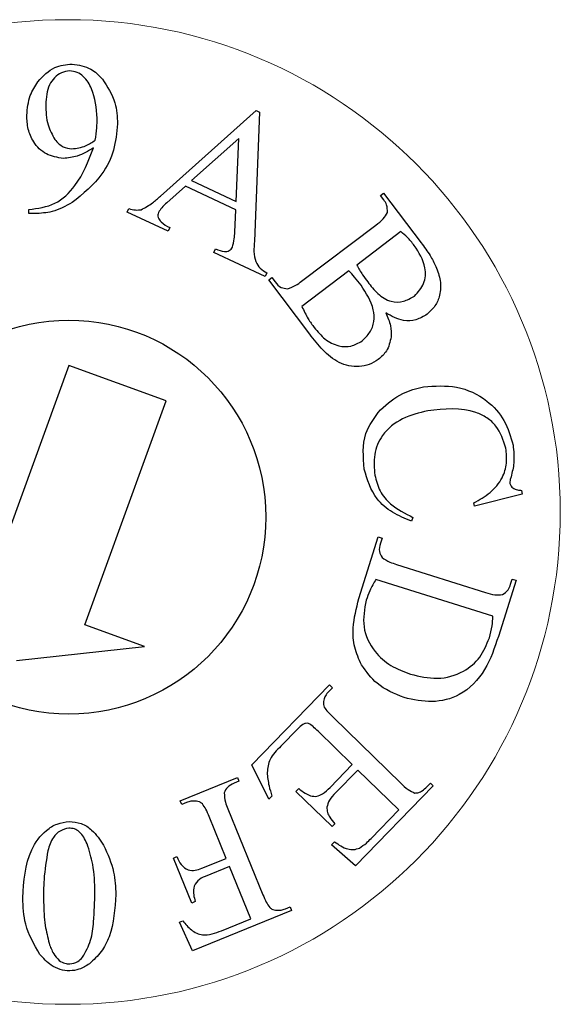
# Model space of a CAD drawing. Extents: x 6 to 155, y 6 to 169.
# Tile 3 of 4: x 142.07 to 147.28, y 59.15 to 68.65. Entities that reach past the tile are written whole.
import ezdxf

# ---------------------------------------------------------------- set-up
doc = ezdxf.new("R2010")
doc.units = 0
doc.header["$LTSCALE"] = 8
doc.header["$MEASUREMENT"] = 0
doc.layers.get('0').update_dxf_attribs({"linetype": 'CONTINUOUS'})

msp = doc.modelspace()

# ---------------------------------------------------------------- linework, layer by layer
at = {"linetype": 'Continuous'}
for p, q in [((143.4272630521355, 66.94790066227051), (144.3494293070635, 67.77393269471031)), ((144.3816409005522, 67.75885126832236), (144.3317400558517, 66.51270345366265)), ((144.3494293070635, 67.77393269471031), (144.3816409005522, 67.75885126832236)), ((144.1812799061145, 67.5024979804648), (143.7267181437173, 67.09763208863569)), ((144.1577415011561, 66.89672809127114), (144.1812799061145, 67.5024979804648)), ((143.7267181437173, 67.09763208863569), (144.1577415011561, 66.89672809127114)), ((143.6664399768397, 67.04283498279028), (143.4889340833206, 66.88422384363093)), ((144.1518041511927, 66.81647115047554), (143.6664399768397, 67.04283498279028)), ((145.5481515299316, 66.9545159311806), (145.5783759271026, 66.97740014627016)), ((145.5783759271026, 66.97740014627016), (145.9406472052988, 66.49836733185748)), ((145.5796381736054, 66.91273657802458), (145.5481515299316, 66.9545159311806)), ((142.1562894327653, 66.7796693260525), (142.1565543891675, 66.81768596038)), ((143.1045400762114, 66.7935066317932), (143.1205925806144, 66.82768200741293)), ((143.4991603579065, 66.60947376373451), (143.1045400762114, 66.7935066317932)), ((144.1431155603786, 66.60061319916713), (144.1518041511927, 66.81647115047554)), ((142.2146851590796, 66.77916061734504), (142.1562894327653, 66.7796693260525)), ((143.5152132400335, 66.64364967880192), (143.4991603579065, 66.60947376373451)), ((144.7876151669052, 66.12686859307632), (145.5033360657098, 66.66860083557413)), ((145.7455098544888, 66.60504254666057), (145.3198114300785, 66.28285988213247)), ((143.9412483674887, 66.40338033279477), (143.9573012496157, 66.43755624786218)), ((144.4357137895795, 66.17279868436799), (143.9412483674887, 66.40338033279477)), ((145.2445844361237, 66.22599430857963), (144.7902725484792, 65.88217466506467)), ((144.4517662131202, 66.2069745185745), (144.4357137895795, 66.17279868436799)), ((144.4704042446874, 66.13886416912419), (144.5006291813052, 66.16174800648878)), ((144.8660986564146, 65.61577153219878), (144.4704042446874, 66.13886416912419)), ((144.5006291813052, 66.16174800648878), (144.5321148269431, 66.11996895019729)), ((142.5428692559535, 65.3145421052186), (141.7566992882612, 63.15455840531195)), ((143.4825621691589, 64.9725219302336), (142.5428692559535, 65.3145421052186)), ((142.6963919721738, 62.81253818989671), (143.4825621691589, 64.9725219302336)), ((146.914209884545, 64.07304340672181), (146.4549026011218, 63.95624187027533)), ((146.907805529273, 64.10831847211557), (146.914209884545, 64.07304340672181)), ((146.4549026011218, 63.95624187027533), (146.4492362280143, 63.98763733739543)), ((145.8619589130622, 63.84771611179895), (145.8475717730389, 63.81281398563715)), ((145.3403364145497, 63.0656162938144), (145.5273574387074, 63.65951293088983)), ((145.5273574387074, 63.65951293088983), (145.5636703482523, 63.64814636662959)), ((145.5636703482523, 63.64814636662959), (145.5477989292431, 63.59829690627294)), ((145.7023711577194, 63.39450219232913), (146.5607705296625, 63.12405044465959)), ((146.6339348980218, 62.89421733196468), (145.5039417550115, 63.25002934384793)), ((146.8563188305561, 63.24107478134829), (146.68581221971, 62.70025135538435)), ((146.8041347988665, 63.20259288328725), (146.820006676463, 63.25244242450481)), ((146.820006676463, 63.25244242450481), (146.8563188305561, 63.24107478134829)), ((143.2728084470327, 62.60273953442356), (142.6963919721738, 62.81253818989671)), ((142.0386301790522, 62.46725375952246), (143.2728084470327, 62.60273953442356)), ((144.3061767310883, 61.460456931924), (145.0569398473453, 62.23152719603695)), ((145.0569398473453, 62.23152719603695), (145.0842956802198, 62.20474108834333)), ((145.0842956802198, 62.20474108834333), (145.0498612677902, 62.16930570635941)), ((145.0940991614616, 61.91672266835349), (145.7443723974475, 61.28339009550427)), ((144.7540493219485, 61.81082299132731), (144.5884909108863, 61.64095639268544)), ((145.2765180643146, 61.46304561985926), (144.9466569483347, 61.78409811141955)), ((144.4730546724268, 61.12979173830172), (144.3061767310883, 61.460456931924)), ((145.0623529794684, 61.24295261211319), (145.2765180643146, 61.46304561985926)), ((145.3304617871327, 61.41050875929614), (145.1162967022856, 61.19041575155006)), ((145.7260633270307, 61.02534183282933), (145.3304617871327, 61.41050875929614)), ((143.6176443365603, 61.11272006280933), (144.168237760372, 61.33726365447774)), ((144.1824750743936, 61.3023919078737), (144.1369849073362, 61.2837364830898)), ((144.168237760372, 61.33726365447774), (144.1824750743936, 61.3023919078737)), ((145.995928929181, 61.24822986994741), (146.0303631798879, 61.2836661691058)), ((146.0303631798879, 61.2836661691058), (146.0577190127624, 61.25688006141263)), ((144.7334452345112, 61.20389284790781), (144.7602314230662, 61.23124822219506)), ((145.0818142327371, 60.86473782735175), (144.7334452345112, 61.20389284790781)), ((146.0577190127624, 61.25688006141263), (145.3069558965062, 60.48580979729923)), ((143.6318821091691, 61.07784839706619), (143.6176443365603, 61.11272006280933)), ((143.6782944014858, 61.09677422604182), (143.6318821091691, 61.07784839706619)), ((144.501699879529, 61.15932845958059), (144.4730546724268, 61.12979173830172)), ((144.0771877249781, 61.03539705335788), (144.4149388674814, 60.20682799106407)), ((145.4586719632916, 60.7507929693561), (145.7260633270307, 61.02534183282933)), ((144.0597872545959, 60.5582924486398), (143.8957246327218, 60.96112315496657)), ((145.1086004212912, 60.89209320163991), (145.0818142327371, 60.86473782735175)), ((145.07683212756, 60.68825516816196), (145.1050873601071, 60.7172360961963)), ((145.3069558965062, 60.48580979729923), (145.07683212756, 60.68825516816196)), ((143.5504452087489, 60.56032614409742), (143.5855662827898, 60.57473698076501)), ((143.727413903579, 60.12613767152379), (143.5504452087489, 60.56032614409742)), ((143.8261308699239, 60.46329601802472), (144.0597872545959, 60.5582924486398)), ((144.0918895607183, 60.47960026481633), (143.8582331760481, 60.3846038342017)), ((144.297506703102, 59.975419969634), (144.0918895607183, 60.47960026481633)), ((143.7625348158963, 60.14054942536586), (143.727413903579, 60.12613767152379)), ((144.6911750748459, 60.0546893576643), (143.7365803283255, 59.66563983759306)), ((144.631446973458, 60.07090651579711), (144.6769377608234, 60.0895611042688)), ((144.6769377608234, 60.0895611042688), (144.6911750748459, 60.0546893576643)), ((143.6095781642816, 59.94217183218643), (143.642779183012, 59.95561901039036)), ((144.0145960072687, 59.86026273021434), (144.297506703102, 59.975419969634)), ((143.7365803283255, 59.66563983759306), (143.6095781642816, 59.94217183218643))]:
    msp.add_line(p, q, dxfattribs=at)
at = {"color": 7, "linetype": 'Continuous', "lineweight": 15}
msp.add_circle((142.5335025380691, 63.89999999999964), 4.75, dxfattribs=at)
at = {"linetype": 'Continuous'}
msp.add_circle((142.5421849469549, 63.85075961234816), 1.900000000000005, dxfattribs=at)
for points, knots in [([(142.2438884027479, 68.05139940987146), (142.2944934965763, 68.10602779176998), (142.3849979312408, 68.20372765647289), (142.5162487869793, 68.21631432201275), (142.5741113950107, 68.22186321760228)], [0, 0, 0, 0, 0.5591449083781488, 1, 1, 1, 1]), ([(142.5741113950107, 68.22186321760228), (142.6375609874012, 68.21247249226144), (142.7511930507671, 68.19565461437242), (142.8304899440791, 68.11382124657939), (142.8655092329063, 68.07768179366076)], [0, 0, 0, 0, 0.5583775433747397, 0.9999999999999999, 0.9999999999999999, 0.9999999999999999, 0.9999999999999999]), ([(142.5509468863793, 68.15517804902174), (142.5232961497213, 68.15172794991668), (142.4679166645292, 68.14481801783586), (142.4007152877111, 68.0921259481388), (142.3303736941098, 67.99282627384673), (142.3241415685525, 67.89816538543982), (142.3197706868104, 67.83177526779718)], [0, 0, 0, 0, 0.1863986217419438, 0.3733231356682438, 0.5604821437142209, 1, 1, 1, 1]), ([(142.8170220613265, 67.7005378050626), (142.8080530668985, 67.79730569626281), (142.7946060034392, 67.94238817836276), (142.7043014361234, 68.0896833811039), (142.6234409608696, 68.14661225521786), (142.5751025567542, 68.15232385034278), (142.5509468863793, 68.15517804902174)], [0, 0, 0, 0, 0.4999056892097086, 0.7495002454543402, 0.874820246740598, 1, 1, 1, 1]), ([(142.1365290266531, 67.728090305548), (142.1424478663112, 67.79338841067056), (142.1530250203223, 67.9100781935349), (142.2161065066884, 68.0081897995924), (142.2438884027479, 68.05139940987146)], [0, 0, 0, 0, 0.5595871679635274, 1, 1, 1, 1]), ([(142.8655092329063, 68.07768179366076), (142.9139580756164, 68.0037072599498), (143.0006436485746, 67.87135064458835), (143.008107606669, 67.71416827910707), (143.0113999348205, 67.64483563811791)], [0, 0, 0, 0, 0.5589031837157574, 1, 1, 1, 1]), ([(142.3197706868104, 67.83177526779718), (142.3215849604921, 67.76437782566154), (142.3248210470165, 67.64416225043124), (142.3827296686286, 67.53938449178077), (142.4081725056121, 67.49334914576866)], [0, 0, 0, 0, 0.5606381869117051, 1, 1, 1, 1]), ([(142.4885537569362, 67.31122854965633), (142.4316646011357, 67.32017372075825), (142.3176934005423, 67.33809439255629), (142.2012365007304, 67.45752466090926), (142.1429327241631, 67.59346058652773), (142.1386651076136, 67.6831818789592), (142.1365290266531, 67.728090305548)], [0, 0, 0, 0, 0.2787466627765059, 0.5584384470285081, 0.7789840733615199, 0.9999999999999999, 0.9999999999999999, 0.9999999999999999, 0.9999999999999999]), ([(143.0113999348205, 67.64483563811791), (143.0035841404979, 67.5596785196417), (142.9879520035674, 67.3893583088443), (142.8512236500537, 67.10858994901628), (142.6794974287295, 66.96956238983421), (142.5747049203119, 66.8847235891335)], [0, 0, 0, 0, 0.280442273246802, 0.5609042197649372, 1, 1, 1, 1]), ([(142.7970543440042, 67.48776844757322), (142.8025946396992, 67.52732376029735), (142.8124876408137, 67.59795550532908), (142.8156365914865, 67.66919428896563), (142.8170220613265, 67.7005378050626)], [0, 0, 0, 0, 0.5600217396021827, 1, 1, 1, 1]), ([(142.4081725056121, 67.49334914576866), (142.4329383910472, 67.46556998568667), (142.4771797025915, 67.41594581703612), (142.5424751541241, 67.40751731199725), (142.5712188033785, 67.40380700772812)], [0, 0, 0, 0, 0.559790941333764, 0.9999999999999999, 0.9999999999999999, 0.9999999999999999, 0.9999999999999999]), ([(142.5712188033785, 67.40380700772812), (142.6170390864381, 67.41004851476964), (142.698934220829, 67.42120403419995), (142.767049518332, 67.46741325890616), (142.7970543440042, 67.48776844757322)], [0, 0, 0, 0, 0.5594994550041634, 1, 1, 1, 1]), ([(142.1565543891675, 66.81768596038), (142.2435634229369, 66.82951258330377), (142.4177507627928, 66.85318883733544), (142.6515451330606, 67.0777324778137), (142.7312232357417, 67.28534890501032), (142.779897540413, 67.41217904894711)], [0, 0, 0, 0, 0.2797244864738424, 0.559993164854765, 1, 1, 1, 1]), ([(142.779897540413, 67.41217904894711), (142.7291717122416, 67.38196630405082), (142.6386797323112, 67.32806849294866), (142.5343853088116, 67.31636957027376), (142.4885537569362, 67.31122854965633)], [0, 0, 0, 0, 0.560556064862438, 0.9999999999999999, 0.9999999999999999, 0.9999999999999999, 0.9999999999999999]), ([(142.5747049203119, 66.8847235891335), (142.5115357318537, 66.85047610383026), (142.398654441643, 66.78927695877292), (142.2709328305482, 66.78225363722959), (142.2146851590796, 66.77916061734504)], [0, 0, 0, 0, 0.5596072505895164, 0.9999999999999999, 0.9999999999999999, 0.9999999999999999, 0.9999999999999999]), ([(143.2391615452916, 66.81614939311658), (143.2771260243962, 66.83662846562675), (143.3450343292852, 66.87326005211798), (143.4021001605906, 66.92505981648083), (143.4272630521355, 66.94790066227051)], [0, 0, 0, 0, 0.5590550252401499, 1, 1, 1, 1]), ([(143.4889340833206, 66.88422384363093), (143.4713681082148, 66.86850734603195), (143.4400278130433, 66.84046679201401), (143.4170401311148, 66.80532132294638), (143.406936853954, 66.78987459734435)], [0, 0, 0, 0, 0.5604916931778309, 1, 1, 1, 1]), ([(145.615341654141, 66.79071189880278), (145.6156476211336, 66.81562638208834), (145.6161960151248, 66.8602813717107), (145.5908450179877, 66.8966563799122), (145.5796381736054, 66.91273657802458)], [0, 0, 0, 0, 0.5579327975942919, 1, 1, 1, 1]), ([(143.1205925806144, 66.82768200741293), (143.1424491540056, 66.82156388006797), (143.1813936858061, 66.81066246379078), (143.2215443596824, 66.81447607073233), (143.2391615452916, 66.81614939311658)], [0, 0, 0, 0, 0.5612231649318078, 0.9999999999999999, 0.9999999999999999, 0.9999999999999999, 0.9999999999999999]), ([(143.406936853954, 66.78987459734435), (143.4043316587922, 66.78188717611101), (143.3991098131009, 66.76587721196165), (143.4047385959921, 66.73195150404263), (143.4417065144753, 66.68412139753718), (143.4857643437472, 66.65986380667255), (143.5152132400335, 66.64364967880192)], [0, 0, 0, 0, 0.1247668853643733, 0.2500823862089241, 0.4987441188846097, 1, 1, 1, 1]), ([(145.5033360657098, 66.66860083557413), (145.5290915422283, 66.68730487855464), (145.5748615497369, 66.72054379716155), (145.6030258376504, 66.76936369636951), (145.615341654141, 66.79071189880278)], [0, 0, 0, 0, 0.5627151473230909, 1, 1, 1, 1]), ([(144.1202851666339, 66.4548234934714), (144.127610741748, 66.48155219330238), (144.1407084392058, 66.5293415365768), (144.1423792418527, 66.57881178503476), (144.1431155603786, 66.60061319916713)], [0, 0, 0, 0, 0.5593025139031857, 1, 1, 1, 1]), ([(145.8748785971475, 66.47167781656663), (145.8531420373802, 66.49894926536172), (145.8143254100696, 66.54764996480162), (145.7665374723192, 66.58750538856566), (145.7455098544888, 66.60504254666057)], [0, 0, 0, 0, 0.5599806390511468, 1, 1, 1, 1]), ([(144.3317400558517, 66.51270345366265), (144.3270769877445, 66.44507991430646), (144.3205869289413, 66.35096146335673), (144.3850282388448, 66.24745347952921), (144.4294833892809, 66.22048984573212), (144.4517662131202, 66.2069745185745)], [0, 0, 0, 0, 0.5600506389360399, 0.7794785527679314, 0.9999999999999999, 0.9999999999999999, 0.9999999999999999, 0.9999999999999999]), ([(143.9573012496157, 66.43755624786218), (143.9860156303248, 66.42616977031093), (144.0219289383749, 66.41192861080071), (144.0680415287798, 66.41371218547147), (144.089737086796, 66.42140846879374), (144.1090132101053, 66.43472348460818), (144.1165278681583, 66.4481235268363), (144.1202851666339, 66.4548234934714)], [0, 0, 0, 0, 0.4995499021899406, 0.6247911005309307, 0.7499389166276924, 0.8749704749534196, 1, 1, 1, 1]), ([(145.875417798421, 65.98357617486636), (145.910618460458, 66.02138403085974), (145.9811696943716, 66.09716075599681), (145.9912415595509, 66.2920828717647), (145.9190243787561, 66.40354308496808), (145.8748785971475, 66.47167781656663)], [0, 0, 0, 0, 0.2790504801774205, 0.5592893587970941, 1, 1, 1, 1]), ([(145.9406472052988, 66.49836733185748), (145.9708534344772, 66.45763854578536), (146.0247830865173, 66.38492211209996), (146.065713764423, 66.30422857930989), (146.0837189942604, 66.26873183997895)], [0, 0, 0, 0, 0.5601042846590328, 1, 1, 1, 1]), ([(145.3615349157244, 66.08713991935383), (145.3411368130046, 66.11428812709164), (145.3047203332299, 66.16275548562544), (145.2629554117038, 66.20667541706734), (145.2445844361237, 66.22599430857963)], [0, 0, 0, 0, 0.5601338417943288, 1, 1, 1, 1]), ([(145.3198114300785, 66.28285988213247), (145.3376317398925, 66.2512425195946), (145.3694590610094, 66.19477347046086), (145.4081466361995, 66.14278962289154), (145.4251728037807, 66.11991184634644)], [0, 0, 0, 0, 0.5599060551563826, 1, 1, 1, 1]), ([(146.0837189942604, 66.26873183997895), (146.1004069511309, 66.22402116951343), (146.1337297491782, 66.13474213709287), (146.1282978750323, 65.99951555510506), (146.0812626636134, 65.88382512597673), (146.0257241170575, 65.83326050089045), (145.9979585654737, 65.80798157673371)], [0, 0, 0, 0, 0.2804725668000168, 0.5600524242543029, 0.7800556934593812, 1, 1, 1, 1]), ([(144.651623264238, 66.0537179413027), (144.6789701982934, 66.06361283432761), (144.7279805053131, 66.08134614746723), (144.7693355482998, 66.1129147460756), (144.7876151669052, 66.12686859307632)], [0, 0, 0, 0, 0.5579833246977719, 1, 1, 1, 1]), ([(144.5321148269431, 66.11996895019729), (144.5500702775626, 66.09901066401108), (144.5820703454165, 66.06165896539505), (144.6304081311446, 66.05614012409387), (144.651623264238, 66.0537179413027)], [0, 0, 0, 0, 0.5611066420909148, 1, 1, 1, 1]), ([(145.3707005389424, 65.55038625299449), (145.3978463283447, 65.57655923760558), (145.4521248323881, 65.62889260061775), (145.4922682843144, 65.73817260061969), (145.4809312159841, 65.90464726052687), (145.4107545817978, 66.01190955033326), (145.3615349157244, 66.08713991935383)], [0, 0, 0, 0, 0.1867674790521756, 0.3734450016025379, 0.5605541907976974, 1, 1, 1, 1]), ([(145.4251728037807, 66.11991184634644), (145.4560528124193, 66.08067554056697), (145.5175307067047, 66.00256139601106), (145.638428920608, 65.923441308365), (145.7731935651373, 65.92373895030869), (145.8413204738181, 65.9636172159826), (145.875417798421, 65.98357617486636)], [0, 0, 0, 0, 0.281486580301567, 0.5604014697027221, 0.7799821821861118, 1, 1, 1, 1]), ([(144.7902725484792, 65.88217466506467), (144.8094101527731, 65.84229194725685), (144.8435866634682, 65.7710681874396), (144.8895970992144, 65.7069097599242), (144.9098433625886, 65.678677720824)], [0, 0, 0, 0, 0.559963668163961, 1, 1, 1, 1]), ([(145.5998718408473, 65.82145709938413), (145.6180234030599, 65.7799068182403), (145.6504019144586, 65.70578998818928), (145.6514634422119, 65.62517229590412), (145.6519298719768, 65.58974930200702)], [0, 0, 0, 0, 0.5606052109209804, 1, 1, 1, 1]), ([(145.9979585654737, 65.80798157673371), (145.9634815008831, 65.78736991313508), (145.8945171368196, 65.74614046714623), (145.7456691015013, 65.73871960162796), (145.6551217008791, 65.79010373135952), (145.5998718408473, 65.82145709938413)], [0, 0, 0, 0, 0.2804244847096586, 0.5609322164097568, 1, 1, 1, 1]), ([(144.9098433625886, 65.678677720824), (144.9420145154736, 65.6398861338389), (145.0061643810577, 65.56253500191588), (145.1335245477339, 65.49688658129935), (145.2674411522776, 65.49010934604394), (145.3362925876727, 65.53030086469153), (145.3707005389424, 65.55038625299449)], [0, 0, 0, 0, 0.2810633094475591, 0.5604453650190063, 0.7803361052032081, 1, 1, 1, 1]), ([(145.5279467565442, 65.37124621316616), (145.4996235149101, 65.3537131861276), (145.4429504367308, 65.3186306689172), (145.3433937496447, 65.30074975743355), (145.2434728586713, 65.30547085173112), (145.1166295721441, 65.34916574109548), (144.9885483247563, 65.45994488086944), (144.9069742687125, 65.56375416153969), (144.8660986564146, 65.61577153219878)], [0, 0, 0, 0, 0.1249130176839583, 0.2499433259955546, 0.3749969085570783, 0.5000823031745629, 0.749498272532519, 1, 1, 1, 1]), ([(145.6519298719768, 65.58974930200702), (145.6411883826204, 65.54158406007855), (145.6219789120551, 65.45544807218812), (145.5567161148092, 65.39700796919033), (145.5279467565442, 65.37124621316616)], [0, 0, 0, 0, 0.5591767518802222, 1, 1, 1, 1]), ([(145.54760606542, 64.88673441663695), (145.6158151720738, 64.94632334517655), (145.7377922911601, 65.05288515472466), (145.8946016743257, 65.09041818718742), (145.9637238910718, 65.1069629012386)], [0, 0, 0, 0, 0.5591959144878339, 1, 1, 1, 1]), ([(145.9637238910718, 65.1069629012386), (146.0715152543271, 65.11512844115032), (146.2868904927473, 65.13144380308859), (146.5678321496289, 64.99991739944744), (146.7572444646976, 64.79045641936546), (146.8041640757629, 64.62737975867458), (146.8276258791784, 64.54583448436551)], [0, 0, 0, 0, 0.2800281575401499, 0.5595172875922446, 0.7797398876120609, 0.9999999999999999, 0.9999999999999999, 0.9999999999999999, 0.9999999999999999]), ([(145.391818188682, 64.31430779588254), (145.3823800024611, 64.43277105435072), (145.3655079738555, 64.64454007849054), (145.4919121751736, 64.81266035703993), (145.54760606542, 64.88673441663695)], [0, 0, 0, 0, 0.5593984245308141, 1, 1, 1, 1]), ([(146.7581102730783, 64.51621225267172), (146.7337690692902, 64.59202801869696), (146.6971707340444, 64.70602118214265), (146.5785297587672, 64.81311883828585), (146.3646136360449, 64.91533917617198), (146.1641874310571, 64.89392377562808), (146.0041253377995, 64.87682125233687)], [0, 0, 0, 0, 0.2495859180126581, 0.3752661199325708, 0.5010821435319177, 1, 1, 1, 1]), ([(146.0041253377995, 64.87682125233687), (145.9214295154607, 64.85653778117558), (145.7565899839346, 64.81610626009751), (145.5634760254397, 64.66401961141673), (145.4766803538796, 64.45528540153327), (145.4884562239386, 64.32177988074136), (145.4943502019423, 64.25495860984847)], [0, 0, 0, 0, 0.2809114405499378, 0.5599473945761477, 0.7797478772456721, 0.9999999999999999, 0.9999999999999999, 0.9999999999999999, 0.9999999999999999]), ([(146.4492362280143, 63.98763733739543), (146.5033860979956, 64.01818376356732), (146.6114018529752, 64.07911641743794), (146.726604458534, 64.21387854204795), (146.7738904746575, 64.37025621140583), (146.7633725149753, 64.46754012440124), (146.7581102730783, 64.51621225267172)], [0, 0, 0, 0, 0.2806465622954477, 0.5598212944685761, 0.7797741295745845, 1, 1, 1, 1]), ([(146.8276258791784, 64.54583448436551), (146.833776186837, 64.48804075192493), (146.8447654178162, 64.38477621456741), (146.81959375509, 64.28428544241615), (146.8085098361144, 64.24003601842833)], [0, 0, 0, 0, 0.5596667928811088, 1, 1, 1, 1]), ([(145.8475717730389, 63.81281398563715), (145.7856142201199, 63.83766261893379), (145.6618670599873, 63.8872925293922), (145.472769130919, 64.04475483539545), (145.4224805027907, 64.21220747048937), (145.391818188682, 64.31430779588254)], [0, 0, 0, 0, 0.2812654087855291, 0.5617684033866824, 1, 1, 1, 1]), ([(145.4943502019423, 64.25495860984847), (145.5077845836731, 64.2026450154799), (145.5346179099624, 64.09815581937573), (145.6620209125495, 63.94728001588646), (145.7860558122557, 63.88551387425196), (145.8619589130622, 63.84771611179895)], [0, 0, 0, 0, 0.2800973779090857, 0.5594559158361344, 1, 1, 1, 1]), ([(146.8085098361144, 64.24003601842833), (146.8047837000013, 64.22823713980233), (146.7981377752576, 64.2071926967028), (146.7977641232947, 64.18516391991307), (146.797599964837, 64.17548590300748)], [0, 0, 0, 0, 0.560664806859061, 1, 1, 1, 1]), ([(146.797599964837, 64.17548590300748), (146.8004236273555, 64.16571809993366), (146.8054700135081, 64.14826130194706), (146.8193303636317, 64.13670134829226), (146.8254352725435, 64.13160966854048)], [0, 0, 0, 0, 0.5595415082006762, 1, 1, 1, 1]), ([(146.8254352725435, 64.13160966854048), (146.840014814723, 64.12434880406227), (146.8660832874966, 64.11136625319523), (146.8950425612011, 64.10925079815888), (146.907805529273, 64.10831847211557)], [0, 0, 0, 0, 0.5592787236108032, 1, 1, 1, 1]), ([(145.5477989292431, 63.59829690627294), (145.5410457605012, 63.57124400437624), (145.5290071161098, 63.52301771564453), (145.5534617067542, 63.48038810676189), (145.5641983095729, 63.46167189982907)], [0, 0, 0, 0, 0.5609575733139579, 1, 1, 1, 1]), ([(145.5641983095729, 63.46167189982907), (145.5880790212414, 63.44532555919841), (145.6308803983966, 63.41602802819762), (145.6804559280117, 63.40110085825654), (145.7023711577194, 63.39450219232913)], [0, 0, 0, 0, 0.5579426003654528, 1, 1, 1, 1]), ([(145.5039417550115, 63.25002934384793), (145.4836707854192, 63.21398443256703), (145.4474780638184, 63.14962818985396), (145.4218634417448, 63.08041761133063), (145.4105951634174, 63.04997078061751)], [0, 0, 0, 0, 0.560084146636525, 1, 1, 1, 1]), ([(146.7251291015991, 63.10243878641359), (146.7456374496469, 63.11669799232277), (146.7824045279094, 63.14226169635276), (146.7974718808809, 63.18409418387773), (146.8041347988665, 63.20259288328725)], [0, 0, 0, 0, 0.5577910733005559, 1, 1, 1, 1]), ([(146.5607705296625, 63.12405044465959), (146.5909185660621, 63.11407802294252), (146.6444999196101, 63.09635428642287), (146.7005959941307, 63.10058745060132), (146.7251291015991, 63.10243878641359)], [0, 0, 0, 0, 0.562659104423, 1, 1, 1, 1]), ([(145.3666695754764, 62.42392505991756), (145.3408690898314, 62.480265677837), (145.2892365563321, 62.5930158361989), (145.276740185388, 62.81745832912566), (145.3162139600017, 62.97148839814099), (145.3403364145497, 63.0656162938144)], [0, 0, 0, 0, 0.279758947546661, 0.5598601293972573, 1, 1, 1, 1]), ([(145.4105951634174, 63.04997078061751), (145.3944943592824, 62.96310472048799), (145.3622948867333, 62.7893841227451), (145.4733096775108, 62.55841316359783), (145.6442980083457, 62.40869995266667), (145.7731304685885, 62.36031553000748), (145.8376294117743, 62.33609225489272)], [0, 0, 0, 0, 0.2793059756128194, 0.5585749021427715, 0.7790040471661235, 1, 1, 1, 1]), ([(146.5990279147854, 62.68430776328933), (146.6089243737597, 62.72294084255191), (146.626602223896, 62.79195035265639), (146.6316937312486, 62.8629603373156), (146.6339348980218, 62.89421733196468)], [0, 0, 0, 0, 0.5598225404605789, 1, 1, 1, 1]), ([(146.68581221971, 62.70025135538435), (146.6494597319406, 62.58972374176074), (146.5772457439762, 62.37016133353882), (146.3450111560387, 62.12379405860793), (146.0445845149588, 62.05052929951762), (145.8662265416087, 62.08977004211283), (145.7769509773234, 62.10941166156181)], [0, 0, 0, 0, 0.2815943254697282, 0.5593853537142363, 0.7794540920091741, 1, 1, 1, 1]), ([(145.8376294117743, 62.33609225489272), (145.9238937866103, 62.31522709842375), (146.0959718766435, 62.27360578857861), (146.3417768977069, 62.34098976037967), (146.5197898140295, 62.49089141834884), (146.5726002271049, 62.61979906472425), (146.5990279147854, 62.68430776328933)], [0, 0, 0, 0, 0.2805654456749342, 0.5596651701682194, 0.779645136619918, 1, 1, 1, 1]), ([(145.7769509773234, 62.10941166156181), (145.6836380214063, 62.14722310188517), (145.5169137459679, 62.21478161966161), (145.4126003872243, 62.35998828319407), (145.3666695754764, 62.42392505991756)], [0, 0, 0, 0, 0.5596842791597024, 1, 1, 1, 1]), ([(145.0498612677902, 62.16930570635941), (145.0380168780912, 62.15532342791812), (145.016852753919, 62.13033922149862), (145.0062283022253, 62.09946118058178), (145.0015497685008, 62.08586387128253)], [0, 0, 0, 0, 0.5596446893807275, 1, 1, 1, 1]), ([(145.0015497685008, 62.08586387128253), (144.9988911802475, 62.06643604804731), (144.993543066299, 62.02735432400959), (145.0395931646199, 61.97203611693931), (145.0733987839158, 61.93772970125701), (145.0940991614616, 61.91672266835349)], [0, 0, 0, 0, 0.2770415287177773, 0.55730693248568, 1, 1, 1, 1]), ([(144.9466569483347, 61.78409811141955), (144.9306514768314, 61.79901695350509), (144.902137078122, 61.8255954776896), (144.8641979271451, 61.86023502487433), (144.8253522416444, 61.86324313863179), (144.7886885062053, 61.84630966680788), (144.7679165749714, 61.82502952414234), (144.7540493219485, 61.81082299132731)], [0, 0, 0, 0, 0.2806758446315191, 0.5000354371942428, 0.6252206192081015, 0.7497988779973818, 0.9999999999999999, 0.9999999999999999, 0.9999999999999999, 0.9999999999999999]), ([(144.5884909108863, 61.64095639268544), (144.54729051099, 61.60131488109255), (144.4739911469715, 61.5307889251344), (144.4607903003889, 61.43085317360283), (144.4550094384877, 61.38708970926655)], [0, 0, 0, 0, 0.5620840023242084, 1, 1, 1, 1]), ([(144.4550094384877, 61.38708970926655), (144.4594324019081, 61.34368264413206), (144.4673351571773, 61.26612482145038), (144.4911941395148, 61.19197748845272), (144.501699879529, 61.15932845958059)], [0, 0, 0, 0, 0.5596735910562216, 1, 1, 1, 1]), ([(144.1369849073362, 61.2837364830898), (144.1127395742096, 61.27236077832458), (144.069498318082, 61.25207234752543), (144.0493530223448, 61.20925335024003), (144.0405031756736, 61.19044292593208)], [0, 0, 0, 0, 0.5606990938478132, 1, 1, 1, 1]), ([(145.7443723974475, 61.28339009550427), (145.766664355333, 61.26086986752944), (145.8062853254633, 61.22084317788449), (145.8576780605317, 61.19820850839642), (145.8801556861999, 61.18830878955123)], [0, 0, 0, 0, 0.5626302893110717, 0.9999999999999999, 0.9999999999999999, 0.9999999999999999, 0.9999999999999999]), ([(144.0405031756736, 61.19044292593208), (144.0428199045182, 61.1605036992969), (144.0469751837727, 61.10680477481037), (144.0679203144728, 61.05730069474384), (144.0771877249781, 61.03539705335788)], [0, 0, 0, 0, 0.557538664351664, 1, 1, 1, 1]), ([(144.7602314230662, 61.23124822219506), (144.7804007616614, 61.21621840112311), (144.8163809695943, 61.18940661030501), (144.8565116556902, 61.16939631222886), (144.8741463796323, 61.1606031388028)], [0, 0, 0, 0, 0.560567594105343, 1, 1, 1, 1]), ([(144.8741463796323, 61.1606031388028), (144.8944108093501, 61.15766303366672), (144.9350210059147, 61.15177102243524), (145.002548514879, 61.18459127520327), (145.0396495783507, 61.22079706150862), (145.0623529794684, 61.24295261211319)], [0, 0, 0, 0, 0.2787670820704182, 0.5586530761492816, 1, 1, 1, 1]), ([(145.1162967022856, 61.19041575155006), (145.0940835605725, 61.16791530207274), (145.0545775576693, 61.12789832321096), (145.0378442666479, 61.07448391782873), (145.0305196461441, 61.05110296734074)], [0, 0, 0, 0, 0.5622725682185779, 1, 1, 1, 1]), ([(145.8801556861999, 61.18830878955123), (145.8927144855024, 61.18924617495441), (145.9179013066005, 61.19112611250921), (145.9580100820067, 61.21294951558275), (145.981559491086, 61.23486029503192), (145.995928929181, 61.24822986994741)], [0, 0, 0, 0, 0.2793730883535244, 0.5602860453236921, 1, 1, 1, 1]), ([(143.7744652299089, 61.10957448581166), (143.7560218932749, 61.11052191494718), (143.7230777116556, 61.11221424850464), (143.6919817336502, 61.10149323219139), (143.6782944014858, 61.09677422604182)], [0, 0, 0, 0, 0.5598359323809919, 1, 1, 1, 1]), ([(143.8307289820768, 61.08503247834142), (143.8213119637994, 61.09216036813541), (143.8044499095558, 61.10492352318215), (143.7836492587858, 61.1081499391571), (143.7744652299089, 61.10957448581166)], [0, 0, 0, 0, 0.5584739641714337, 1, 1, 1, 1]), ([(143.8957246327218, 60.96112315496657), (143.8859386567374, 60.98554233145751), (143.8684829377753, 61.02909999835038), (143.8422536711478, 61.06795865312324), (143.8307289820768, 61.08503247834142)], [0, 0, 0, 0, 0.560617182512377, 1, 1, 1, 1]), ([(145.0305196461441, 61.05110296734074), (145.0318347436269, 61.03411611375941), (145.0344692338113, 61.00008692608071), (145.0630583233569, 60.94544601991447), (145.0913246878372, 60.91233181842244), (145.1086004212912, 60.89209320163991)], [0, 0, 0, 0, 0.2793093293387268, 0.5595309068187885, 0.9999999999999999, 0.9999999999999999, 0.9999999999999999, 0.9999999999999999]), ([(142.0976438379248, 60.17693631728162), (142.107691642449, 60.33767865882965), (142.1227639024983, 60.57880102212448), (142.2897720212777, 60.81137869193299), (142.426508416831, 60.89660858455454), (142.5053051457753, 60.90860138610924), (142.5446280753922, 60.91458630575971)], [0, 0, 0, 0, 0.4994339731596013, 0.7491784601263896, 0.8748293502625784, 0.9999999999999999, 0.9999999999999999, 0.9999999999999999, 0.9999999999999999]), ([(142.5446280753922, 60.91458630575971), (142.5845318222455, 60.9107405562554), (142.6643887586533, 60.90304429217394), (142.7866933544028, 60.82178430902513), (142.8434404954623, 60.7363092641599), (142.878119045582, 60.68407490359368)], [0, 0, 0, 0, 0.2797527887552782, 0.559852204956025, 1, 1, 1, 1]), ([(142.5421951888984, 60.8502249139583), (142.5130628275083, 60.84331002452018), (142.4546411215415, 60.82944298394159), (142.3762821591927, 60.7506404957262), (142.3537918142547, 60.67685388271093), (142.3400406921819, 60.63173902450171)], [0, 0, 0, 0, 0.278756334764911, 0.559014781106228, 1, 1, 1, 1]), ([(142.7182832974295, 60.69968738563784), (142.6979940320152, 60.74222759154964), (142.6696940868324, 60.80156367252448), (142.5968096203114, 60.84558055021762), (142.5604038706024, 60.8486764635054), (142.5421951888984, 60.8502249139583)], [0, 0, 0, 0, 0.5586907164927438, 0.7792749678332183, 1, 1, 1, 1]), ([(145.1050873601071, 60.7172360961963), (145.1458867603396, 60.68959203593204), (145.202668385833, 60.65111905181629), (145.2913088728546, 60.63830540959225), (145.3277173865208, 60.65113402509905), (145.3459427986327, 60.65755578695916)], [0, 0, 0, 0, 0.5604233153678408, 0.7799562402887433, 1, 1, 1, 1]), ([(145.3459427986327, 60.65755578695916), (145.3687731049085, 60.67278996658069), (145.4095856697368, 60.70002332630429), (145.4436590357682, 60.73526519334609), (145.4586719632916, 60.7507929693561)], [0, 0, 0, 0, 0.5593940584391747, 1, 1, 1, 1]), ([(142.3400406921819, 60.63173902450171), (142.3246083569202, 60.53952278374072), (142.2970351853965, 60.37475872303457), (142.29817153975, 60.20780604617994), (142.2986718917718, 60.134294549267)], [0, 0, 0, 0, 0.5596866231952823, 1, 1, 1, 1]), ([(142.794543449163, 60.23235207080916), (142.7918994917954, 60.32164657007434), (142.7871799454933, 60.48104003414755), (142.7393279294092, 60.63290107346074), (142.7182832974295, 60.69968738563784)], [0, 0, 0, 0, 0.5602143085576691, 1, 1, 1, 1]), ([(142.878119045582, 60.68407490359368), (142.9163647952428, 60.59937988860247), (142.9847533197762, 60.44793385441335), (142.9923278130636, 60.282399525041), (142.9956663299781, 60.20943898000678)], [0, 0, 0, 0, 0.5592422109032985, 1, 1, 1, 1]), ([(143.5855662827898, 60.57473698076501), (143.5971127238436, 60.54824542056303), (143.620039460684, 60.49564349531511), (143.685630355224, 60.44062492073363), (143.7628000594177, 60.4387853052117), (143.8049556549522, 60.45510064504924), (143.8261308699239, 60.46329601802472)], [0, 0, 0, 0, 0.2816466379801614, 0.559240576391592, 0.7786017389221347, 1, 1, 1, 1]), ([(143.8582331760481, 60.3846038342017), (143.8323357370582, 60.37301553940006), (143.7810029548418, 60.35004572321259), (143.7297959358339, 60.25523540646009), (143.7500701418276, 60.18421381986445), (143.7625348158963, 60.14054942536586)], [0, 0, 0, 0, 0.2817090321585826, 0.5583914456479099, 1, 1, 1, 1]), ([(142.6748113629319, 59.60406187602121), (142.7042932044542, 59.65724348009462), (142.7634663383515, 59.76398451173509), (142.7861578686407, 59.98220951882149), (142.7913624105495, 60.13746142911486), (142.794543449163, 60.23235207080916)], [0, 0, 0, 0, 0.2785268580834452, 0.5590324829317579, 0.9999999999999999, 0.9999999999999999, 0.9999999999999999, 0.9999999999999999]), ([(142.2625985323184, 59.63190350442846), (142.2077325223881, 59.72655425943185), (142.1094866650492, 59.89604069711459), (142.1012712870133, 60.09089819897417), (142.0976438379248, 60.17693631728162)], [0, 0, 0, 0, 0.5584562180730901, 1, 1, 1, 1]), ([(142.9956663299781, 60.20943898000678), (142.9865111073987, 60.07055379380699), (142.9737436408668, 59.87687068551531), (142.8618253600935, 59.65197123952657), (142.7813590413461, 59.57823910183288), (142.7411764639, 59.54141938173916)], [0, 0, 0, 0, 0.5592464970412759, 0.7799003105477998, 1, 1, 1, 1]), ([(144.4149388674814, 60.20682799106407), (144.4247041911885, 60.18246231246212), (144.4421228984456, 60.13900050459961), (144.4682717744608, 60.10021115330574), (144.4797609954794, 60.08316799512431)], [0, 0, 0, 0, 0.5606227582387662, 1, 1, 1, 1]), ([(142.2986718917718, 60.134294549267), (142.3009787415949, 60.05925515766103), (142.3050971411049, 59.92528796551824), (142.3381647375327, 59.79553282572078), (142.3527100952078, 59.73845776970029)], [0, 0, 0, 0, 0.5601325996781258, 1, 1, 1, 1]), ([(144.4797609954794, 60.08316799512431), (144.489034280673, 60.07611942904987), (144.5056319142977, 60.06350367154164), (144.5260793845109, 60.05993180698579), (144.535102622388, 60.05835558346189)], [0, 0, 0, 0, 0.5587112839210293, 1, 1, 1, 1]), ([(144.535102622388, 60.05835558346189), (144.5535613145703, 60.0573771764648), (144.5865415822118, 60.05562905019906), (144.6177191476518, 60.06623611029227), (144.631446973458, 60.07090651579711)], [0, 0, 0, 0, 0.5596889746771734, 1, 1, 1, 1]), ([(143.642779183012, 59.95561901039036), (143.6675404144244, 59.92415311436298), (143.7167913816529, 59.86156633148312), (143.8545448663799, 59.79727084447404), (143.9538483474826, 59.83635406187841), (144.0145960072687, 59.86026273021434)], [0, 0, 0, 0, 0.2819016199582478, 0.5607123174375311, 1, 1, 1, 1]), ([(142.3527100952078, 59.73845776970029), (142.3646940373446, 59.7037026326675), (142.386072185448, 59.6417029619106), (142.4303975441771, 59.59367061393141), (142.4498754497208, 59.57256374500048)], [0, 0, 0, 0, 0.5605697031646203, 1, 1, 1, 1]), ([(142.5515861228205, 59.47251004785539), (142.5196012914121, 59.47504249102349), (142.4556106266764, 59.48010904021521), (142.3518798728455, 59.53371898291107), (142.2964585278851, 59.5946669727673), (142.2625985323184, 59.63190350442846)], [0, 0, 0, 0, 0.2799481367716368, 0.5600800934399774, 0.9999999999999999, 0.9999999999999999, 0.9999999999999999, 0.9999999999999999]), ([(142.4498754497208, 59.57256374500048), (142.4674732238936, 59.56174879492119), (142.4989300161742, 59.54241659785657), (142.5356323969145, 59.54076696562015), (142.5518024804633, 59.54004018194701)], [0, 0, 0, 0, 0.5594268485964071, 1, 1, 1, 1]), ([(142.5518024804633, 59.54004018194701), (142.5787025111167, 59.54471601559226), (142.6268864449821, 59.55309147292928), (142.6601278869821, 59.58844530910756), (142.6748113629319, 59.60406187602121)], [0, 0, 0, 0, 0.5582780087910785, 1, 1, 1, 1]), ([(142.7411764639, 59.54141938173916), (142.7086457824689, 59.52019294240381), (142.6505501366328, 59.48228523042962), (142.5818274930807, 59.47549714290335), (142.5515861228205, 59.47251004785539)], [0, 0, 0, 0, 0.5599504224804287, 1, 1, 1, 1])]:
    msp.add_open_spline(points, degree=3, knots=knots, dxfattribs=at)

doc.saveas('drawing.dxf')
